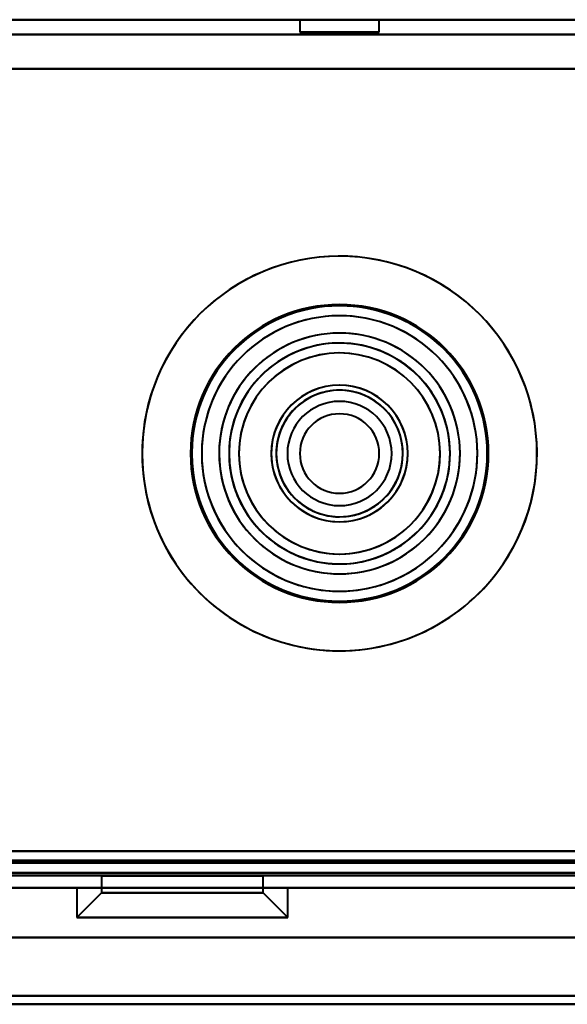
# Model space of a CAD drawing. Header units: millimetres. Extents: x -1041 to 1388, y -120 to 1250.
# Tile 8 of 85: x -212 to -190, y 124 to 163. Entities that reach past the tile are written whole.
import ezdxf

# ---------------------------------------------------------------- set-up
doc = ezdxf.new("R2010")
doc.units = ezdxf.units.MM
doc.layers.add('G-IMPT', color=8, linetype='Continuous', lineweight=40)

# ---------------------------------------------------------------- blocks, each defined once
blk = doc.blocks.new('NEXA 400 CALQUES_dwg-748074-Droite')
at = {"layer": 'G-IMPT'}
for p, q in [((250.9, 163.352), (-248.9, 163.352)), ((-200.6, 163.352), (-200.6, 162.852)), ((-200.6, 163.352), (-200.6, 162.852)), ((-199, 163.352), (-200.6, 163.352)), ((-197.4, 163.352), (-200.6, 163.352)), ((-199, 163.352), (-200.6, 163.352)), ((-197.4, 163.352), (-200.6, 163.352)), ((-200.6, 163.352), (-199, 163.352)), ((-200.6, 163.352), (-199, 163.352)), ((-197.4, 163.352), (-199, 163.352)), ((-197.4, 163.352), (-199, 163.352)), ((-199, 163.352), (-197.4, 163.352)), ((-199, 163.352), (-197.4, 163.352)), ((-197.4, 162.852), (-197.4, 163.352)), ((-197.4, 162.852), (-197.4, 163.352)), ((-197.4, 162.852), (-200.6, 162.852)), ((-197.4, 162.852), (-200.6, 162.852)), ((-197.4, 162.852), (-200.6, 162.852)), ((-197.4, 162.852), (-200.6, 162.852)), ((-200.6, 162.852), (-197.4, 162.852)), ((-200.6, 162.852), (-197.4, 162.852)), ((-200.6, 162.852), (-197.4, 162.852)), ((-200.6, 162.852), (-197.4, 162.852)), ((-248.9, 128.872), (285.9, 128.872)), ((-208.58, 128.852), (-208.58, 128.172)), ((-208.58, 128.852), (-208.58, 128.172)), ((-208.58, 128.852), (-202.08, 128.852)), ((-208.58, 128.852), (-202.08, 128.852)), ((-208.58, 128.852), (-202.08, 128.852)), ((-208.58, 128.852), (-202.08, 128.852)), ((-202.515, 128.852), (-208.58, 128.852)), ((-208.144, 128.852), (-208.58, 128.852)), ((-202.515, 128.852), (-208.58, 128.852)), ((-208.144, 128.852), (-208.58, 128.852)), ((-202.08, 128.852), (-208.144, 128.852)), ((-202.08, 128.852), (-208.144, 128.852)), ((-202.08, 128.172), (-202.08, 128.852)), ((-202.08, 128.172), (-202.08, 128.852)), ((270, 128.372), (-250, 128.372)), ((-249.4, 128.372), (251.4, 128.372)), ((-249.4, 128.372), (286.4, 128.372)), ((-209.58, 128.372), (-209.58, 127.172)), ((-209.58, 128.372), (-209.58, 127.172)), ((-209.58, 128.372), (-201.649, 128.372)), ((-209.58, 128.372), (-201.649, 128.372)), ((-201.649, 128.372), (-209.58, 128.372)), ((-201.649, 128.372), (-209.58, 128.372)), ((-208.58, 128.172), (-209.58, 127.172)), ((-208.58, 128.172), (-209.58, 127.172)), ((-209.01, 128.372), (-201.08, 128.372)), ((-209.01, 128.372), (-201.08, 128.372)), ((-201.08, 128.372), (-209.01, 128.372)), ((-201.08, 128.372), (-209.01, 128.372)), ((-208.58, 128.172), (-202.515, 128.172)), ((-208.58, 128.172), (-202.515, 128.172)), ((-202.515, 128.172), (-208.58, 128.172)), ((-202.515, 128.172), (-208.58, 128.172)), ((-208.144, 128.172), (-202.08, 128.172)), ((-208.144, 128.172), (-202.08, 128.172)), ((-202.08, 128.172), (-208.144, 128.172)), ((-202.08, 128.172), (-208.144, 128.172)), ((-201.08, 127.172), (-202.08, 128.172)), ((-201.08, 127.172), (-202.08, 128.172)), ((-201.08, 127.172), (-201.08, 128.372)), ((-201.08, 127.172), (-201.08, 128.372)), ((-209.58, 127.172), (-201.649, 127.172)), ((-209.58, 127.172), (-201.649, 127.172)), ((-201.649, 127.172), (-209.58, 127.172)), ((-201.649, 127.172), (-209.58, 127.172)), ((-209.01, 127.172), (-201.08, 127.172)), ((-209.01, 127.172), (-201.08, 127.172)), ((-201.08, 127.172), (-209.01, 127.172)), ((-201.08, 127.172), (-209.01, 127.172)), ((270, 126.372), (-250, 126.372)), ((270, 126.372), (-250, 126.372))]:
    blk.add_line(p, q, dxfattribs=at)
at = {"layer": 'G-IMPT', "flags": 128}
for points in [[(-248.9, 163.352), (-123.95, 163.352), (1, 163.352), (125.95, 163.352), (250.9, 163.352)], [(-248.9, 163.352), (-123.95, 163.352), (1, 163.352), (125.95, 163.352), (250.9, 163.352)], [(250.9, 163.352), (125.95, 163.352), (1, 163.352), (-123.95, 163.352), (-248.9, 163.352)], [(250.9, 163.352), (125.95, 163.352), (1, 163.352), (-123.95, 163.352), (-248.9, 163.352)], [(250.9, 162.752), (125.95, 162.752), (1, 162.752), (-123.95, 162.752), (-248.9, 162.752)], [(-248.9, 162.752), (-123.95, 162.752), (1, 162.752), (125.95, 162.752), (250.9, 162.752)], [(-248.9, 162.752), (-123.95, 162.752), (1, 162.752), (125.95, 162.752), (250.9, 162.752)], [(250.9, 162.752), (125.95, 162.752), (1, 162.752), (-123.95, 162.752), (-248.9, 162.752)], [(250.9, 161.372), (125.95, 161.372), (1, 161.372), (-123.95, 161.372), (-248.9, 161.372)], [(-248.9, 161.372), (-123.825, 161.372), (1.25, 161.372), (126.325, 161.372), (251.4, 161.372)], [(-248.9, 161.372), (-123.95, 161.372), (1, 161.372), (125.95, 161.372), (250.9, 161.372)], [(251.4, 161.372), (126.325, 161.372), (1.25, 161.372), (-123.825, 161.372), (-248.9, 161.372)], [(-248.9, 161.372), (-123.95, 161.372), (1, 161.372), (125.95, 161.372), (250.9, 161.372)], [(250.9, 161.372), (125.95, 161.372), (1, 161.372), (-123.95, 161.372), (-248.9, 161.372)], [(-248.9, 161.372), (-123.825, 161.372), (1.25, 161.372), (126.325, 161.372), (251.4, 161.372)], [(251.4, 161.372), (126.325, 161.372), (1.25, 161.372), (-123.825, 161.372), (-248.9, 161.372)], [(250.9, 129.852), (125.95, 129.852), (1, 129.852), (-123.95, 129.852), (-248.9, 129.852)], [(-248.9, 129.852), (-123.95, 129.852), (1, 129.852), (125.95, 129.852), (250.9, 129.852)], [(-248.9, 129.852), (-123.95, 129.852), (1, 129.852), (125.95, 129.852), (250.9, 129.852)], [(250.9, 129.852), (125.95, 129.852), (1, 129.852), (-123.95, 129.852), (-248.9, 129.852)], [(250.9, 129.852), (125.95, 129.852), (1, 129.852), (-123.95, 129.852), (-248.9, 129.852)], [(-248.9, 129.852), (-123.95, 129.852), (1, 129.852), (125.95, 129.852), (250.9, 129.852)], [(250.9, 129.852), (125.95, 129.852), (1, 129.852), (-123.95, 129.852), (-248.9, 129.852)], [(-248.9, 129.852), (-123.95, 129.852), (1, 129.852), (125.95, 129.852), (250.9, 129.852)], [(285.9, 129.472), (152.2, 129.472), (18.5, 129.472), (-115.2, 129.472), (-248.9, 129.472)], [(251.4, 129.472), (126.325, 129.472), (1.25, 129.472), (-123.825, 129.472), (-248.9, 129.472)], [(-248.9, 129.472), (-123.825, 129.472), (1.25, 129.472), (126.325, 129.472), (251.4, 129.472)], [(-248.9, 129.472), (-123.825, 129.472), (1.25, 129.472), (126.325, 129.472), (251.4, 129.472)], [(-248.9, 129.472), (-115.2, 129.472), (18.5, 129.472), (152.2, 129.472), (285.9, 129.472)], [(251.4, 129.472), (126.325, 129.472), (1.25, 129.472), (-123.825, 129.472), (-248.9, 129.472)], [(-248.9, 129.372), (-115.2, 129.372), (18.5, 129.372), (152.2, 129.372), (285.9, 129.372)], [(285.9, 129.372), (152.2, 129.372), (18.5, 129.372), (-115.2, 129.372), (-248.9, 129.372)], [(-248.9, 129.372), (-115.2, 129.372), (18.5, 129.372), (152.2, 129.372), (285.9, 129.372)], [(285.9, 129.372), (152.2, 129.372), (18.5, 129.372), (-115.2, 129.372), (-248.9, 129.372)], [(-248.9, 129.372), (-115.2, 129.372), (18.5, 129.372), (152.2, 129.372), (285.9, 129.372)], [(285.9, 129.372), (152.2, 129.372), (18.5, 129.372), (-115.2, 129.372), (-248.9, 129.372)], [(-249.4, 128.972), (-115.45, 128.972), (18.5, 128.972), (152.45, 128.972), (286.4, 128.972)], [(-249.4, 128.972), (-115.45, 128.972), (18.5, 128.972), (152.45, 128.972), (286.4, 128.972)], [(251.4, 128.972), (126.2, 128.972), (1, 128.972), (-124.2, 128.972), (-249.4, 128.972)], [(-249.4, 128.972), (-124.2, 128.972), (1, 128.972), (126.2, 128.972), (251.4, 128.972)], [(286.4, 128.972), (152.45, 128.972), (18.5, 128.972), (-115.45, 128.972), (-249.4, 128.972)], [(-249.4, 128.972), (-124.2, 128.972), (1, 128.972), (126.2, 128.972), (251.4, 128.972)], [(251.4, 128.972), (126.2, 128.972), (1, 128.972), (-124.2, 128.972), (-249.4, 128.972)], [(251.4, 128.972), (126.2, 128.972), (1, 128.972), (-124.2, 128.972), (-249.4, 128.972)], [(-249.4, 128.972), (-124.2, 128.972), (1, 128.972), (126.2, 128.972), (251.4, 128.972)], [(286.4, 128.972), (152.45, 128.972), (18.5, 128.972), (-115.45, 128.972), (-249.4, 128.972)], [(286.4, 128.972), (152.45, 128.972), (18.5, 128.972), (-115.45, 128.972), (-249.4, 128.972)], [(-249.4, 128.972), (-115.45, 128.972), (18.5, 128.972), (152.45, 128.972), (286.4, 128.972)], [(286.4, 128.872), (152.45, 128.872), (18.5, 128.872), (-115.45, 128.872), (-249.4, 128.872)], [(251.4, 128.872), (126.2, 128.872), (1, 128.872), (-124.2, 128.872), (-249.4, 128.872)], [(-249.4, 128.872), (-124.2, 128.872), (1, 128.872), (126.2, 128.872), (251.4, 128.872)], [(-249.4, 128.872), (-115.45, 128.872), (18.5, 128.872), (152.45, 128.872), (286.4, 128.872)], [(251, 128.872), (126, 128.872), (1, 128.872), (-124, 128.872), (-249, 128.872)], [(-249, 128.872), (-124, 128.872), (1, 128.872), (126, 128.872), (251, 128.872)], [(251, 128.872), (126, 128.872), (1, 128.872), (-124, 128.872), (-249, 128.872)], [(-249, 128.872), (-124, 128.872), (1, 128.872), (126, 128.872), (251, 128.872)], [(285.9, 128.872), (152.2, 128.872), (18.5, 128.872), (-115.2, 128.872), (-248.9, 128.872)], [(-248.9, 128.872), (-115.2, 128.872), (18.5, 128.872), (152.2, 128.872), (285.9, 128.872)], [(-248.9, 128.872), (-115.2, 128.872), (18.5, 128.872), (152.2, 128.872), (285.9, 128.872)], [(285.9, 128.872), (152.2, 128.872), (18.5, 128.872), (-115.2, 128.872), (-248.9, 128.872)], [(-248.9, 128.872), (-115.2, 128.872), (18.5, 128.872), (152.2, 128.872), (285.9, 128.872)], [(285.9, 128.872), (152.2, 128.872), (18.5, 128.872), (-115.2, 128.872), (-248.9, 128.872)], [(285.9, 128.872), (152.2, 128.872), (18.5, 128.872), (-115.2, 128.872), (-248.9, 128.872)], [(285.9, 128.872), (152.2, 128.872), (18.5, 128.872), (-115.2, 128.872), (-248.9, 128.872)], [(-248.9, 128.872), (-115.2, 128.872), (18.5, 128.872), (152.2, 128.872), (285.9, 128.872)], [(-248.9, 128.872), (-115.2, 128.872), (18.5, 128.872), (152.2, 128.872), (285.9, 128.872)], [(-248.9, 128.872), (-115.2, 128.872), (18.5, 128.872), (152.2, 128.872), (285.9, 128.872)], [(285.9, 128.872), (152.2, 128.872), (18.5, 128.872), (-115.2, 128.872), (-248.9, 128.872)], [(286.4, 128.372), (152.45, 128.372), (18.5, 128.372), (-115.45, 128.372), (-249.4, 128.372)], [(-249.4, 128.372), (-119.55, 128.372), (10.3, 128.372), (140.15, 128.372), (270, 128.372)], [(251.4, 128.372), (126.2, 128.372), (1, 128.372), (-124.2, 128.372), (-249.4, 128.372)], [(-249.4, 128.372), (-124.2, 128.372), (1, 128.372), (126.2, 128.372), (251.4, 128.372)], [(251.4, 128.372), (126.2, 128.372), (1, 128.372), (-124.2, 128.372), (-249.4, 128.372)], [(-249.4, 128.372), (-124.2, 128.372), (1, 128.372), (126.2, 128.372), (251.4, 128.372)], [(251.4, 128.372), (126.2, 128.372), (1, 128.372), (-124.2, 128.372), (-249.4, 128.372)], [(-249.4, 128.372), (-124.2, 128.372), (1, 128.372), (126.2, 128.372), (251.4, 128.372)], [(270, 128.372), (140.15, 128.372), (10.3, 128.372), (-119.55, 128.372), (-249.4, 128.372)], [(-249.4, 128.372), (-124.2, 128.372), (1, 128.372), (126.2, 128.372), (251.4, 128.372)], [(-249.4, 128.372), (-119.55, 128.372), (10.3, 128.372), (140.15, 128.372), (270, 128.372)], [(251.4, 128.372), (126.2, 128.372), (1, 128.372), (-124.2, 128.372), (-249.4, 128.372)], [(270, 128.372), (140.15, 128.372), (10.3, 128.372), (-119.55, 128.372), (-249.4, 128.372)], [(-249.4, 128.372), (-115.45, 128.372), (18.5, 128.372), (152.45, 128.372), (286.4, 128.372)], [(251.4, 128.372), (127.8, 128.372), (4.2, 128.372), (-119.4, 128.372), (-243, 128.372)], [(251.4, 128.372), (127.8, 128.372), (4.2, 128.372), (-119.4, 128.372), (-243, 128.372)], [(-243, 128.372), (-119.4, 128.372), (4.2, 128.372), (127.8, 128.372), (251.4, 128.372)], [(-243, 128.372), (-119.4, 128.372), (4.2, 128.372), (127.8, 128.372), (251.4, 128.372)], [(251.4, 128.372), (127.8, 128.372), (4.2, 128.372), (-119.4, 128.372), (-243, 128.372)], [(-243, 128.372), (-119.4, 128.372), (4.2, 128.372), (127.8, 128.372), (251.4, 128.372)], [(251.4, 128.372), (127.8, 128.372), (4.2, 128.372), (-119.4, 128.372), (-243, 128.372)], [(-243, 128.372), (-119.4, 128.372), (4.2, 128.372), (127.8, 128.372), (251.4, 128.372)], [(270, 126.372), (140, 126.372), (10, 126.372), (-120, 126.372), (-250, 126.372)], [(-250, 126.372), (-120, 126.372), (10, 126.372), (140, 126.372), (270, 126.372)], [(270, 126.372), (140, 126.372), (10, 126.372), (-120, 126.372), (-250, 126.372)], [(-250, 126.372), (-120, 126.372), (10, 126.372), (140, 126.372), (270, 126.372)], [(-250, 126.372), (-120, 126.372), (10, 126.372), (140, 126.372), (270, 126.372)], [(270, 126.372), (140, 126.372), (10, 126.372), (-120, 126.372), (-250, 126.372)], [(-250, 126.372), (-120, 126.372), (10, 126.372), (140, 126.372), (270, 126.372)], [(270, 126.372), (140, 126.372), (10, 126.372), (-120, 126.372), (-250, 126.372)], [(263, 126.372), (136.5, 126.372), (10, 126.372), (-116.5, 126.372), (-243, 126.372)], [(263, 126.372), (136.5, 126.372), (10, 126.372), (-116.5, 126.372), (-243, 126.372)], [(-243, 126.372), (-116.5, 126.372), (10, 126.372), (136.5, 126.372), (263, 126.372)], [(-243, 126.372), (-116.5, 126.372), (10, 126.372), (136.5, 126.372), (263, 126.372)], [(-243, 126.372), (-116.5, 126.372), (10, 126.372), (136.5, 126.372), (263, 126.372)], [(263, 126.372), (136.5, 126.372), (10, 126.372), (-116.5, 126.372), (-243, 126.372)], [(-243, 126.372), (-116.5, 126.372), (10, 126.372), (136.5, 126.372), (263, 126.372)], [(263, 126.372), (136.5, 126.372), (10, 126.372), (-116.5, 126.372), (-243, 126.372)], [(270, 124.025), (140, 124.025), (10, 124.025), (-120, 124.025), (-250, 124.025)], [(-250, 124.025), (-120, 124.025), (10, 124.025), (140, 124.025), (270, 124.025)], [(270, 124.025), (140, 124.025), (10, 124.025), (-120, 124.025), (-250, 124.025)], [(-250, 124.025), (-120, 124.025), (10, 124.025), (140, 124.025), (270, 124.025)], [(270, 124.025), (140, 124.025), (10, 124.025), (-120, 124.025), (-250, 124.025)], [(-250, 124.025), (-120, 124.025), (10, 124.025), (140, 124.025), (270, 124.025)], [(270, 124.025), (140, 124.025), (10, 124.025), (-120, 124.025), (-250, 124.025)], [(-250, 124.025), (-120, 124.025), (10, 124.025), (140, 124.025), (270, 124.025)], [(-250, 123.678), (-120, 123.678), (10, 123.678), (140, 123.678), (270, 123.678)], [(-250, 123.678), (-120, 123.678), (10, 123.678), (140, 123.678), (270, 123.678)], [(270, 123.678), (140, 123.678), (10, 123.678), (-120, 123.678), (-250, 123.678)], [(270, 123.678), (140, 123.678), (10, 123.678), (-120, 123.678), (-250, 123.678)], [(-250, 123.678), (-120, 123.678), (10, 123.678), (140, 123.678), (270, 123.678)], [(270, 123.678), (140, 123.678), (10, 123.678), (-120, 123.678), (-250, 123.678)]]:
    blk.add_lwpolyline(points, dxfattribs=at)
at = {"layer": 'G-IMPT'}
for radius, start, end in [(7.95, 0, 180), (7.95, 0, 180), (7.95, 360, 180), (7.95, 360, 180), (7.95, 337.4773, 157.4773), (7.95, 337.4773, 157.4773), (7.95, 337.4773, 157.4773), (7.95, 337.4773, 157.4773), (6, 0, 180), (6, 0, 180), (6, 360, 180), (6, 360, 180), (6, 0, 180), (6, 360, 180), (6, 0, 180), (6, 0, 180), (6, 360, 180), (6, 0, 180), (6, 0, 180), (6, 0, 180), (6, 0, 180), (6, 0, 180), (5.95, 0, 180), (5.95, 0, 180), (5.95, 360, 180), (5.95, 337.4773, 157.4773), (5.95, 337.4773, 157.4773), (5.95, 337.4773, 157.4773), (5.55, 0, 180), (5.55, 360, 180), (5.55, 337.4773, 157.4773), (5.55, 337.4773, 157.4773), (4.85, 360, 180), (4.85, 360, 180), (4.85, 360, 180), (4.85, 0, 180), (4.85, 337.4773, 157.4773), (4.85, 337.4773, 157.4773), (4.85, 337.4773, 157.4773), (4.85, 337.4773, 157.4773), (4.45, 0, 180), (4.45, 0, 180), (4.45, 0, 180), (4.45, 360, 180), (4.45, 0, 180), (4.45, 360, 180), (4.45, 360, 180), (4.45, 360, 180), (4.45, 0, 180), (4.45, 337.4773, 157.4773), (4.45, 0, 157.4773), (4.45, 337.4773, 157.4773), (4.45, 337.4773, 157.4773), (4.45, 337.4773, 157.4773), (4.45, 337.4773, 157.4773), (4.45, 337.4773, 157.4773), (4.05, 0, 180), (4.05, 0, 180), (4.05, 337.4773, 157.4773), (4.05, 337.4773, 157.4773), (7.95, 157.4773, 337.4773), (7.95, 157.4773, 337.4773), (7.95, 157.4773, 337.4773), (7.95, 157.4773, 337.4773), (2.75, 0, 180), (2.75, 0, 180), (2.75, 0, 180), (2.75, 0, 180), (2.55, 0, 180), (2.55, 67.4773, 180), (2.55, 0, 180), (2.55, 0, 180), (2.55, 360, 180), (2.55, 360, 180), (2.55, 0, 180), (2.55, 360, 180), (2.55, 0, 180), (2.75, 337.4773, 157.4773), (2.75, 337.4773, 157.4773), (2.75, 337.4773, 157.4773), (2.75, 337.4773, 157.4773), (2.55, 67.4773, 157.4773), (2.55, 337.4773, 157.4773), (2.55, 337.4773, 157.4773), (2.55, 337.4773, 157.4773), (2.55, 337.4773, 157.4773), (2.55, 337.4773, 157.4773), (2.55, 337.4773, 157.4773), (5.95, 157.4773, 337.4773), (5.95, 157.4773, 337.4773), (5.95, 157.4773, 337.4773), (5.55, 157.4773, 337.4773), (5.55, 157.4773, 337.4773), (2.55, 337.4773, 67.4773), (2.55, 360, 67.4773), (4.85, 157.4773, 337.4773), (4.85, 157.4773, 337.4773), (4.85, 157.4773, 337.4773), (4.85, 157.4773, 337.4773), (2.1, 90, 270), (2.1, 90, 270), (2.1, 90, 270), (2.1, 90, 270), (2.1, 90, 270), (2.1, 90, 270), (2.1, 90, 270), (2.1, 0, 180), (2.1, 270, 90), (2.1, 270, 90), (2.1, 270, 90), (2.1, 270, 90), (2.1, 270, 90), (2.1, 270, 90), (2.1, 0, 90), (4.45, 157.4773, 337.4773), (4.45, 157.4773, 337.4773), (4.45, 157.4773, 337.4773), (4.45, 157.4773, 337.4773), (4.45, 157.4773, 337.4773), (4.45, 157.4773, 180), (4.45, 157.4773, 337.4773), (4.05, 157.4773, 337.4773), (4.05, 157.4773, 337.4773), (1.6, 90, 270), (1.6, 90, 270), (1.6, 90, 270), (1.6, 90, 270), (1.6, 90, 270), (1.6, 90, 270), (1.6, 90, 270), (1.6, 360, 180), (1.6, 270, 90), (1.6, 270, 90), (1.6, 270, 90), (1.6, 270, 90), (1.6, 270, 90), (1.6, 360, 90), (1.6, 270, 90), (2.75, 157.4773, 337.4773), (2.75, 157.4773, 337.4773), (2.75, 157.4773, 337.4773), (2.75, 157.4773, 337.4773), (2.55, 157.4773, 180), (2.55, 157.4773, 337.4773), (2.55, 157.4773, 337.4773), (2.55, 157.4773, 337.4773), (2.55, 157.4773, 337.4773), (2.55, 157.4773, 337.4773), (2.55, 157.4773, 270), (7.95, 180, 360), (7.95, 180, 360), (7.95, 180, 0), (7.95, 180, 360), (6, 180, 360), (6, 180, 360), (6, 180, 360), (6, 180, 360), (6, 180, 360), (6, 180, 0), (6, 180, 0), (6, 180, 0), (6, 180, 0), (6, 180, 360), (6, 180, 360), (6, 180, 0), (6, 180, 0), (6, 180, 360), (5.95, 180, 0), (5.95, 180, 360), (5.95, 180, 0), (5.55, 180, 360), (5.55, 180, 360), (4.85, 180, 0), (4.85, 180, 360), (4.85, 180, 360), (4.85, 180, 0), (4.45, 180, 0), (4.45, 180, 337.4773), (4.45, 180, 360), (4.45, 180, 360), (4.45, 180, 337.4773), (4.45, 180, 360), (4.45, 180, 0), (4.45, 180, 360), (4.45, 180, 360), (4.45, 180, 0), (4.05, 180, 360), (4.05, 180, 360), (2.75, 180, 0), (2.75, 180, 0), (2.75, 180, 0), (2.75, 180, 0), (2.55, 180, 0), (2.55, 180, 337.4773), (2.55, 180, 360), (2.55, 180, 0), (2.55, 180, 270), (2.55, 180, 0), (2.55, 180, 360), (2.55, 180, 0), (2.55, 180, 0), (2.55, 180, 0), (2.1, 180, 0), (1.6, 180, 0), (1.6, 270, 360), (2.1, 270, 0), (2.55, 270, 0), (4.45, 337.4773, 0), (4.45, 337.4773, 0), (2.55, 270, 337.4773)]:
    blk.add_arc((-199, 145.872), radius, start, end, dxfattribs=at)

msp = doc.modelspace()

# ---------------------------------------------------------------- linework, layer by layer
at = {"color": 94, "lineweight": 30}
for p, q in [((610.6, 128.372), (-608.6, 128.372)), ((-608.6, 128.372), (610.6, 128.372))]:
    msp.add_line(p, q, dxfattribs=at)

# ---------------------------------------------------------------- block references
at = {"layer": 'G-IMPT'}
msp.add_blockref('NEXA 400 CALQUES_dwg-748074-Droite', (0, 0), dxfattribs=at)

doc.saveas('drawing.dxf')
